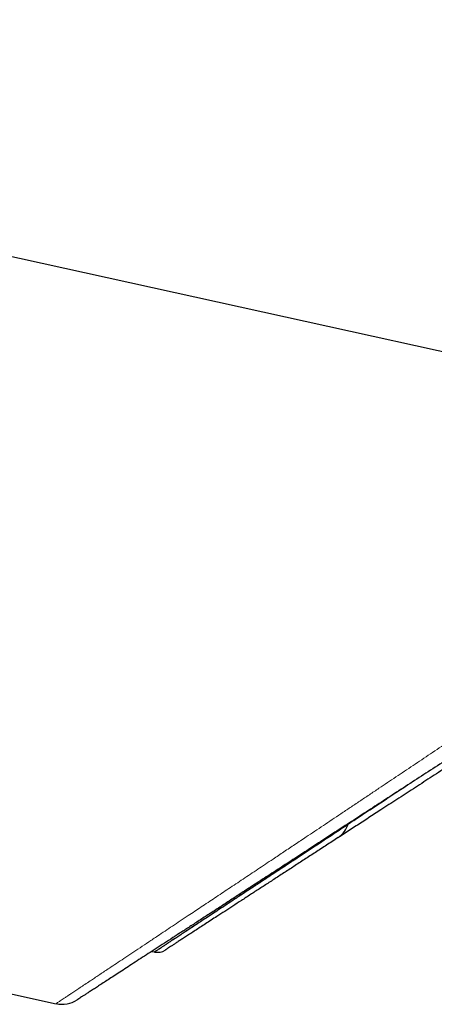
# Model space of a CAD drawing. Header units: millimetres. Extents: x 8 to 761, y 12 to 790.
# Tile 236 of 241: x 724 to 733, y 627 to 649. Entities that reach past the tile are written whole.
import ezdxf

# ---------------------------------------------------------------- set-up
doc = ezdxf.new("R2010")
doc.units = ezdxf.units.MM

msp = doc.modelspace()

# ---------------------------------------------------------------- linework, layer by layer
at = {"color": 7, "linetype": 'Continuous', "lineweight": 30}
for p, q in [((681.098, 637.123), (724.964, 627.445)), ((727.019, 628.568), (727.08, 628.555))]:
    msp.add_line(p, q, dxfattribs=at)
at = {"color": 7, "linetype": 'Continuous', "lineweight": 30, "flags": 128}
msp.add_lwpolyline([(700.947, 648.582), (701.577, 648.444), (703.07, 648.114), (709.043, 646.797), (721.8, 643.984), (742.653, 639.385)], dxfattribs=at)
at = {"color": 7, "linetype": 'Continuous', "lineweight": 30}
for centre, radius, start, end in [((730.752, 631.432), 0.5, 303.0247, 345.6208), ((727.144, 628.848), 0.3, 257.67, 303.024), ((725.093, 628.031), 0.6, 257.5582, 303.0249)]:
    msp.add_arc(centre, radius, start, end, dxfattribs=at)
at = {"color": 252, "linetype": 'Continuous', "lineweight": 0}
for points, knots in [([(724.964, 627.445), (724.964, 627.446), (724.966, 627.447), (724.978, 627.455), (724.996, 627.467), (725.021, 627.484), (725.053, 627.505), (725.093, 627.531), (725.139, 627.562), (725.193, 627.598), (725.254, 627.638), (725.325, 627.686), (725.408, 627.741), (725.504, 627.805), (725.609, 627.875), (725.713, 627.944), (725.813, 628.011), (725.908, 628.074), (726.006, 628.14), (726.124, 628.218), (726.261, 628.309), (726.422, 628.416), (726.591, 628.529), (726.768, 628.647), (726.954, 628.77), (727.133, 628.89), (727.304, 629.004), (727.466, 629.112), (727.632, 629.223), (727.791, 629.328), (727.942, 629.429), (728.084, 629.523), (728.228, 629.619), (728.423, 629.749), (728.672, 629.916), (728.981, 630.121), (729.298, 630.333), (729.591, 630.529), (729.858, 630.707), (730.095, 630.865), (730.377, 631.053), (730.705, 631.272), (731.022, 631.484), (731.283, 631.659), (731.487, 631.795), (731.693, 631.933), (731.951, 632.105), (732.263, 632.314), (732.632, 632.561), (733.005, 632.811), (733.384, 633.065), (733.769, 633.322), (734.158, 633.583), (734.551, 633.847), (734.951, 634.115), (735.355, 634.387), (735.766, 634.663), (736.179, 634.941), (736.598, 635.222), (737.021, 635.508), (737.45, 635.796), (737.881, 636.087), (738.327, 636.388), (738.787, 636.698), (739.261, 637.019), (739.737, 637.341), (740.159, 637.626), (740.524, 637.874), (740.833, 638.084), (741.143, 638.294), (741.454, 638.505), (741.765, 638.716), (742.077, 638.928), (742.389, 639.141), (742.597, 639.282), (742.701, 639.353)], [0, 0, 0, 0, 0.011738, 0.023484, 0.034648, 0.045812, 0.057003, 0.068194, 0.079623, 0.091052, 0.102508, 0.113965, 0.127193, 0.140421, 0.153691, 0.16696, 0.176751, 0.186542, 0.196348, 0.206153, 0.219912, 0.233672, 0.247431, 0.261274, 0.275119, 0.288963, 0.299869, 0.310774, 0.321696, 0.332618, 0.341338, 0.350057, 0.358785, 0.367512, 0.384898, 0.402283, 0.419723, 0.437162, 0.449405, 0.46165, 0.473893, 0.492311, 0.51073, 0.520462, 0.530195, 0.539935, 0.549674, 0.566539, 0.583403, 0.600301, 0.617198, 0.63421, 0.651222, 0.668264, 0.685306, 0.702602, 0.719898, 0.737223, 0.754548, 0.77214, 0.789733, 0.807354, 0.824974, 0.844057, 0.86314, 0.882256, 0.901373, 0.913679, 0.925986, 0.938302, 0.950617, 0.962958, 0.9753, 0.98765, 1, 1, 1, 1]), ([(727.08, 628.555), (727.08, 628.556), (727.08, 628.556), (727.093, 628.564), (727.117, 628.58), (727.15, 628.602), (727.189, 628.627), (727.229, 628.654), (727.276, 628.685), (727.329, 628.72), (727.388, 628.759), (727.461, 628.807), (727.551, 628.866), (727.66, 628.938), (727.781, 629.018), (727.911, 629.104), (728.051, 629.196), (728.201, 629.295), (728.365, 629.402), (728.537, 629.516), (728.716, 629.634), (728.898, 629.754), (729.089, 629.88), (729.289, 630.012), (729.498, 630.149), (729.714, 630.292), (729.938, 630.44), (730.176, 630.596), (730.426, 630.761), (730.68, 630.929), (730.928, 631.093), (731.171, 631.253), (731.42, 631.416), (731.673, 631.584), (731.932, 631.754), (732.196, 631.929), (732.426, 632.08), (732.569, 632.175), (732.622, 632.21)], [0, 0, 0, 0, 0.0204305, 0.0474785, 0.0771796, 0.1069144, 0.128796, 0.1506808, 0.1725624, 0.1945603, 0.2165613, 0.2385593, 0.2686094, 0.2986596, 0.3288343, 0.3590092, 0.3885465, 0.4181101, 0.449398, 0.4807151, 0.5101383, 0.5395615, 0.5690743, 0.5985872, 0.6285091, 0.6584311, 0.6884326, 0.7184343, 0.7508531, 0.7832943, 0.8117608, 0.8402274, 0.8687492, 0.8972711, 0.9259801, 0.9546891, 0.9834469, 1, 1, 1, 1])]:
    msp.add_open_spline(points, degree=3, knots=knots, dxfattribs=at)
at = {"color": 7, "linetype": 'Continuous', "lineweight": 30}
for points, knots in [([(742.971, 638.937), (742.81, 638.832), (742.487, 638.623), (742.005, 638.309), (741.522, 637.995), (741.039, 637.681), (740.557, 637.368), (740.076, 637.055), (739.595, 636.743), (739.116, 636.431), (738.66, 636.135), (738.227, 635.853), (737.816, 635.586), (737.407, 635.32), (737, 635.056), (736.596, 634.793), (736.195, 634.532), (735.796, 634.273), (735.401, 634.016), (735.009, 633.761), (734.62, 633.509), (734.235, 633.258), (733.846, 633.005), (733.452, 632.75), (733.056, 632.492), (732.664, 632.237), (732.281, 631.988), (731.905, 631.744), (731.537, 631.505), (731.176, 631.27), (730.822, 631.04), (730.474, 630.814), (730.135, 630.593), (729.803, 630.377), (729.479, 630.167), (729.185, 629.976), (728.92, 629.804), (728.682, 629.648), (728.449, 629.497), (728.227, 629.353), (728.014, 629.215), (727.812, 629.083), (727.616, 628.956), (727.427, 628.833), (727.245, 628.715), (727.07, 628.601), (726.903, 628.493), (726.742, 628.388), (726.587, 628.287), (726.438, 628.19), (726.299, 628.1), (726.171, 628.017), (726.054, 627.941), (725.949, 627.872), (725.852, 627.809), (725.765, 627.752), (725.686, 627.702), (725.618, 627.657), (725.559, 627.619), (725.509, 627.587), (725.47, 627.561), (725.441, 627.542), (725.423, 627.53), (725.421, 627.529), (725.42, 627.528)], [0, 0, 0, 0, 0.019334, 0.03867, 0.058004, 0.077448, 0.096894, 0.116338, 0.135858, 0.155381, 0.174901, 0.191897, 0.208896, 0.225896, 0.242892, 0.259889, 0.27689, 0.293891, 0.310888, 0.327887, 0.34489, 0.361893, 0.378892, 0.397008, 0.415129, 0.433249, 0.451365, 0.469176, 0.486999, 0.504827, 0.522655, 0.540476, 0.558286, 0.576108, 0.593934, 0.611756, 0.625987, 0.640222, 0.654457, 0.668687, 0.682262, 0.69584, 0.709418, 0.722993, 0.73657, 0.750152, 0.763733, 0.77731, 0.791462, 0.805618, 0.819775, 0.833926, 0.847409, 0.860897, 0.874386, 0.887868, 0.901535, 0.915207, 0.92888, 0.942546, 0.956906, 0.971273, 0.98564, 1, 1, 1, 1]), ([(740.875, 637.416), (740.716, 637.312), (740.397, 637.105), (739.922, 636.796), (739.45, 636.489), (738.98, 636.184), (738.513, 635.88), (738.049, 635.578), (737.588, 635.279), (737.132, 634.982), (736.711, 634.709), (736.326, 634.459), (735.975, 634.231), (735.628, 634.005), (735.265, 633.769), (734.889, 633.524), (734.499, 633.271), (734.115, 633.021), (733.736, 632.775), (733.363, 632.533), (732.997, 632.295), (732.637, 632.061), (732.285, 631.832), (731.963, 631.623), (731.671, 631.433), (731.407, 631.261), (731.149, 631.093), (730.897, 630.93), (730.653, 630.771), (730.417, 630.618), (730.186, 630.468), (729.963, 630.322), (729.746, 630.182), (729.536, 630.045), (729.334, 629.914), (729.137, 629.786), (728.945, 629.661), (728.76, 629.541), (728.585, 629.427), (728.429, 629.326), (728.293, 629.237), (728.172, 629.159), (728.059, 629.085), (727.953, 629.016), (727.855, 628.952), (727.764, 628.893), (727.682, 628.84), (727.605, 628.79), (727.537, 628.746), (727.476, 628.706), (727.424, 628.672), (727.382, 628.645), (727.35, 628.624), (727.326, 628.609), (727.312, 628.6), (727.306, 628.596), (727.308, 628.597), (727.308, 628.597)], [0, 0, 0, 0, 0.023797, 0.047597, 0.071394, 0.095192, 0.118993, 0.142791, 0.16659, 0.190392, 0.214191, 0.232958, 0.251729, 0.270501, 0.289268, 0.311017, 0.332768, 0.354517, 0.376268, 0.398022, 0.419772, 0.441526, 0.463283, 0.485035, 0.502365, 0.519699, 0.537033, 0.554362, 0.571431, 0.588506, 0.605581, 0.62265, 0.639724, 0.656804, 0.673883, 0.690956, 0.708805, 0.726661, 0.744517, 0.762365, 0.776865, 0.791369, 0.805872, 0.820371, 0.834874, 0.849381, 0.863889, 0.878391, 0.893603, 0.908822, 0.924041, 0.939253, 0.953758, 0.968269, 0.982781, 0.997286, 1, 1, 1, 1]), ([(731.23, 631.29), (731.168, 631.249), (731.011, 631.145), (730.767, 630.984), (730.497, 630.806), (730.237, 630.635), (729.985, 630.468), (729.74, 630.307), (729.506, 630.153), (729.282, 630.005), (729.068, 629.865), (728.863, 629.73), (728.681, 629.61), (728.52, 629.504), (728.381, 629.412), (728.249, 629.325), (728.125, 629.243), (728.007, 629.166), (727.895, 629.092), (727.79, 629.023), (727.691, 628.957), (727.598, 628.897), (727.512, 628.84), (727.431, 628.787), (727.36, 628.739), (727.297, 628.698), (727.243, 628.663), (727.197, 628.632), (727.157, 628.606), (727.126, 628.586), (727.102, 628.57), (727.086, 628.559), (727.082, 628.557), (727.081, 628.556)], [0, 0, 0, 0, 0.025737, 0.0652431, 0.1047764, 0.1437385, 0.1827005, 0.2217787, 0.2608566, 0.2989319, 0.337007, 0.3752115, 0.4134158, 0.4436149, 0.4738317, 0.5028197, 0.5318077, 0.5608633, 0.5899189, 0.6192329, 0.6485467, 0.6779392, 0.7073315, 0.7382967, 0.7692865, 0.7982073, 0.8271484, 0.8562537, 0.8853589, 0.91455, 0.9437411, 0.9761625, 1, 1, 1, 1])]:
    msp.add_open_spline(points, degree=3, knots=knots, dxfattribs=at)

doc.saveas('drawing.dxf')
